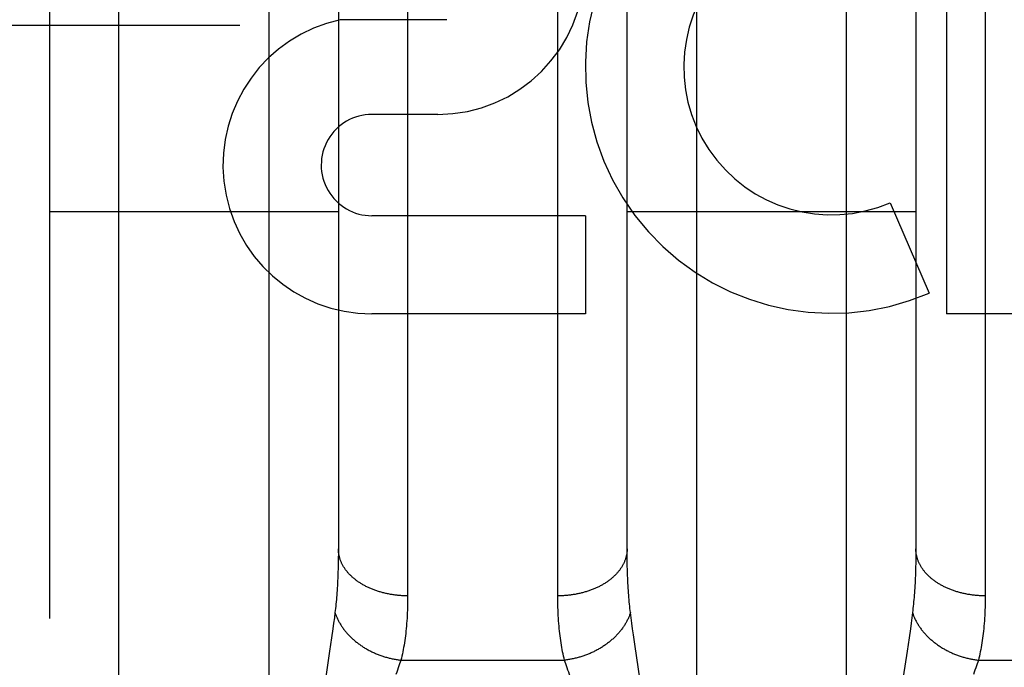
# Model space of a CAD drawing. Header units: inches. Extents: x 0 to 253, y 0 to 164.
# Tile 21 of 97: x 81.803 to 82.23, y 46.565 to 46.845. Entities that reach past the tile are written whole.
import ezdxf

# ---------------------------------------------------------------- set-up
doc = ezdxf.new("R2010")
doc.units = ezdxf.units.IN
doc.header["$LTSCALE"] = 13.9398122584
doc.header["$MEASUREMENT"] = 0
doc.linetypes.add('HIDDEN', pattern=[0.2, 0.1, -0.1])
doc.layers.add('DEFAULT_2', color=8, linetype='HIDDEN')
doc.layers.add('RIGHTHAND_DOOR_ASSEMBLY', color=7, linetype='CONTINUOUS')

msp = doc.modelspace()

# ---------------------------------------------------------------- linework, layer by layer
at = {"layer": 'DEFAULT_2', "color": 8, "linetype": 'HIDDEN'}
msp.add_line((112.5663263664, 46.8429341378), (79.9623263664, 46.8429341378), dxfattribs=at)
at = {"layer": 'RIGHTHAND_DOOR_ASSEMBLY', "color": 8, "linetype": 'HIDDEN'}
for p, q in [((81.8463263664, 46.2254341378), (81.8463263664, 48.0104341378)), ((81.8163263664, 47.9804341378), (81.8163263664, 46.2554415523)), ((81.9113263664, 46.2254341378), (81.9113263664, 47.036227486)), ((82.0963263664, 47.036227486), (82.0963263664, 46.2254341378)), ((82.1613263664, 46.2254341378), (82.1613263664, 47.036227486)), ((81.97132122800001, 46.9414130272), (81.9713263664, 46.5961966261)), ((82.0363306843, 46.5949314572), (82.0363263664, 46.9400851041)), ((82.22132122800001, 46.9414130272), (82.2213263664, 46.5961966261)), ((81.9413237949, 46.923779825), (81.9413263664, 46.6165766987)), ((82.1913263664, 46.9225743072), (82.1913242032, 46.6153569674)), ((82.2045414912, 46.895808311), (82.2045414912, 46.7182124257)), ((81.98832035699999, 46.84548054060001), (81.9420452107, 46.84548054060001)), ((81.9843957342, 46.8045199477), (81.9558829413, 46.8045199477)), ((82.180159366, 46.7663108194), (82.1970851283, 46.7272031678)), ((81.8163263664, 46.7624341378), (81.9413263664, 46.7624341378)), ((82.0482695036, 46.7606504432), (81.9558450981, 46.7606504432)), ((82.0482695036, 46.7606504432), (82.0482695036, 46.7182124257)), ((82.0663263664, 46.7624341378), (82.1913263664, 46.7624341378)), ((82.0482695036, 46.7182124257), (81.9558450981, 46.7182124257)), ((82.3606717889, 46.7182124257), (82.2045414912, 46.7182124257)), ((82.0663350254, 46.61414970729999), (82.0663263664, 46.616576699)), ((82.0663610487, 46.6117724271), (82.0663350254, 46.61414970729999)), ((82.1913242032, 46.6153569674), (82.1913068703, 46.6129548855)), ((81.9412721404, 46.6106022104), (81.9412199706, 46.6082989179)), ((81.9413068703, 46.6129548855), (81.9412721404, 46.6106022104)), ((82.0664044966, 46.6094443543), (82.0663610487, 46.6117724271)), ((82.0664653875, 46.6071659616), (82.0664044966, 46.6094443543)), ((82.1912721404, 46.6106022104), (82.1912199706, 46.6082989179)), ((82.1913068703, 46.6129548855), (82.1912721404, 46.6106022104)), ((82.06654369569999, 46.60493773), (82.0664653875, 46.6071659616)), ((81.9398709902, 46.588935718), (81.9395927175, 46.5867224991)), ((82.0680600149, 46.5867225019), (82.0677817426, 46.588935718)), ((82.1898709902, 46.588935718), (82.1895927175, 46.5867224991)), ((81.9392859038, 46.584395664), (81.9389493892, 46.5819444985)), ((81.9395927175, 46.5867224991), (81.9392859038, 46.584395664)), ((82.0683668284, 46.5843956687), (82.0680600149, 46.5867225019)), ((82.0687033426, 46.58194450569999), (82.0683668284, 46.5843956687)), ((82.1892859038, 46.584395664), (82.1889493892, 46.5819444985)), ((82.1895927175, 46.5867224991), (82.1892859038, 46.584395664)), ((81.9389493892, 46.5819444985), (81.93838815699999, 46.5780196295)), ((82.06906997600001, 46.5793619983), (82.0687033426, 46.58194450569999)), ((82.0696761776, 46.5752278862), (82.06906997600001, 46.5793619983)), ((82.1889493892, 46.5819444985), (82.18838815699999, 46.5780196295)), ((81.93838815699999, 46.5780196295), (81.9375372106, 46.5722977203)), ((82.0720428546, 46.5595122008), (82.0696761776, 46.5752278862)), ((82.18838815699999, 46.5780196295), (82.1875372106, 46.5722977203)), ((81.9375372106, 46.5722977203), (81.935853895, 46.5611579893)), ((82.1875372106, 46.5722977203), (82.185853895, 46.5611579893)), ((81.9684156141, 46.5683758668), (82.0392371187, 46.5683758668)), ((82.2184156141, 46.5683758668), (82.2892371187, 46.5683758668))]:
    msp.add_line(p, q, dxfattribs=at)
for points in [[(82.0663263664, 46.6165766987), (82.0663289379, 46.92377982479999), (82.0663366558, 46.9249884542)], [(81.9413263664, 46.616576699), (81.9413177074, 46.6141497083), (81.9413068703, 46.6129548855)], [(81.9713263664, 46.5961966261), (81.9709056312, 46.59619863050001), (81.9704849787, 46.5962046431), (81.9700644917, 46.5962146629), (81.969644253, 46.5962286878), (81.9692243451, 46.596246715), (81.96880485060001, 46.5962687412), (81.9683858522, 46.5962947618), (81.9679674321, 46.59632477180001), (81.9675496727, 46.5963587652), (81.9671326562, 46.5963967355), (81.9667164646, 46.5964386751), (81.9663011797, 46.5964845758), (81.9658868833, 46.59653442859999), (81.9654736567, 46.59658822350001), (81.96506158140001, 46.59664595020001), (81.9646507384, 46.5967075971), (81.9642412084, 46.5967731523), (81.9638330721, 46.59684260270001), (81.9634264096, 46.5969159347), (81.9630213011, 46.59699313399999), (81.9626178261, 46.59707418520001), (81.962216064, 46.5971590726), (81.961816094, 46.59724777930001), (81.9614179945, 46.59734028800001), (81.961021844, 46.5974365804), (81.9606277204, 46.5975366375), (81.9602357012, 46.5976404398), (81.9598458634, 46.5977479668), (81.9594582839, 46.5978591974), (81.9590730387, 46.5979741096), (81.9586902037, 46.5980926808), (81.9583098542, 46.5982148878), (81.957932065, 46.5983407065), (81.9575569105, 46.5984701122), (81.9571844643, 46.59860307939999), (81.9568147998, 46.5987395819), (81.9564479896, 46.5988795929), (81.956084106, 46.5990230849), (81.9557232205, 46.5991700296), (81.9553654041, 46.59932039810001), (81.9550107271, 46.5994741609), (81.95465925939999, 46.59963128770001), (81.95431107, 46.5997917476), (81.9539662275, 46.5999555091), (81.95362479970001, 46.6001225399), (81.95328685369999, 46.6002928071), (81.952952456, 46.60046627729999), (81.9526216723, 46.60064291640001), (81.9522945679, 46.6008226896), (81.9519712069, 46.6010055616), (81.951651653, 46.60119149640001), (81.9513359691, 46.6013804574), (81.9510242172, 46.6015724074), (81.9507164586, 46.6017673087), (81.950412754, 46.601965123), (81.950113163, 46.6021658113), (81.9498177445, 46.6023693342), (81.94952655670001, 46.6025756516), (81.94923965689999, 46.602784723), (81.9489571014, 46.6029965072), (81.948678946, 46.6032109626), (81.9484052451, 46.603428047), (81.9481360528, 46.60364771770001), (81.94787142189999, 46.60386993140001), (81.9476114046, 46.6040946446), (81.9473560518, 46.6043218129), (81.94710541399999, 46.6045513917), (81.9468595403, 46.6047833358), (81.9466184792, 46.60501759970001), (81.946382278, 46.6052541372), (81.9461509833, 46.60549290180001), (81.9459246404, 46.60573384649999), (81.945703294, 46.605976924), (81.9454869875, 46.6062220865), (81.9452757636, 46.60646928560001), (81.9450696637, 46.6067184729), (81.9448687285, 46.6069695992), (81.94467299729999, 46.6072226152), (81.94448250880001, 46.6074774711), (81.9442973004, 46.6077341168), (81.9441174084, 46.60799250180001), (81.9439428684, 46.6082525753), (81.9437737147, 46.6085142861), (81.9436099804, 46.60877758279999), (81.9434516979, 46.60904241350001), (81.9432988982, 46.6093087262), (81.9431516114, 46.6095764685), (81.94300986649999, 46.60984558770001), (81.94287369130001, 46.6101160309), (81.9427431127, 46.61038774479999), (81.9426181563, 46.6106606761), (81.9424988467, 46.6109347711), (81.9423852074, 46.6112099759), (81.9422772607, 46.6114862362), (81.9421750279, 46.6117634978), (81.942078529, 46.6120417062), (81.9419877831, 46.61232080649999), (81.94190280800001, 46.612600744), (81.9418236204, 46.6128814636), (81.9417502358, 46.61316291), (81.9416826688, 46.6134450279), (81.9416209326, 46.6137277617), (81.94156503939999, 46.614011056), (81.9415150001, 46.61429485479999), (81.9414708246, 46.6145791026), (81.94143252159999, 46.6148637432), (81.9414000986, 46.6151487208), (81.9413735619, 46.6154339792), (81.9413529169, 46.61571946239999), (81.94133816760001, 46.6160051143), (81.94132931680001, 46.6162908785), (81.9413263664, 46.616576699)], [(82.0663263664, 46.616576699), (82.0663234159, 46.6162908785), (82.0663145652, 46.6160051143), (82.0662998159, 46.61571946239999), (82.0662791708, 46.6154339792), (82.0662526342, 46.6151487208), (82.0662202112, 46.6148637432), (82.0661819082, 46.6145791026), (82.0661377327, 46.61429485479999), (82.06608769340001, 46.614011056), (82.06603180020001, 46.6137277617), (82.065970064, 46.6134450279), (82.065902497, 46.61316291), (82.0658291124, 46.6128814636), (82.0657499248, 46.612600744), (82.06566494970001, 46.61232080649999), (82.0655742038, 46.6120417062), (82.0654777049, 46.6117634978), (82.0653754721, 46.6114862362), (82.0652675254, 46.6112099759), (82.06515388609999, 46.6109347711), (82.0650345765, 46.6106606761), (82.0649096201, 46.61038774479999), (82.0647790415, 46.6101160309), (82.0646428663, 46.60984558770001), (82.0645011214, 46.6095764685), (82.0643538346, 46.6093087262), (82.0642010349, 46.60904241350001), (82.0640427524, 46.60877758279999), (82.06387901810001, 46.6085142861), (82.06370986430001, 46.6082525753), (82.0635353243, 46.60799250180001), (82.0633554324, 46.6077341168), (82.06317022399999, 46.6074774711), (82.06297973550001, 46.6072226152), (82.0627840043, 46.6069695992), (82.0625830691, 46.6067184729), (82.0623769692, 46.60646928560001), (82.0621657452, 46.6062220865), (82.0619494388, 46.605976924), (82.0617280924, 46.60573384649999), (82.0615017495, 46.60549290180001), (82.0612704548, 46.6052541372), (82.0610342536, 46.60501759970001), (82.0607931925, 46.6047833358), (82.0605473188, 46.6045513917), (82.060296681, 46.6043218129), (82.0600413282, 46.6040946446), (82.05978131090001, 46.60386993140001), (82.05951668, 46.60364771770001), (82.0592474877, 46.603428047), (82.05897378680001, 46.6032109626), (82.0586956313, 46.6029965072), (82.0584130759, 46.602784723), (82.0581261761, 46.6025756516), (82.0578349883, 46.6023693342), (82.0575395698, 46.6021658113), (82.0572399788, 46.601965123), (82.0569362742, 46.6017673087), (82.05662851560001, 46.6015724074), (82.0563167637, 46.6013804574), (82.0560010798, 46.60119149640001), (82.0556815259, 46.6010055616), (82.0553581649, 46.6008226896), (82.0550310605, 46.60064291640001), (82.0547002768, 46.60046627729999), (82.0543658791, 46.6002928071), (82.0540279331, 46.6001225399), (82.05368650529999, 46.5999555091), (82.0533416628, 46.5997917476), (82.05299347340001, 46.59963128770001), (82.0526420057, 46.5994741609), (82.0522873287, 46.59932039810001), (82.05192951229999, 46.5991700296), (82.0515686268, 46.5990230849), (82.0512047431, 46.5988795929), (82.050837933, 46.5987395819), (82.0504682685, 46.59860307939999), (82.0500958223, 46.5984701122), (82.0497206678, 46.5983407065), (82.0493428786, 46.5982148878), (82.0489625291, 46.5980926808), (82.0485796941, 46.5979741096), (82.0481944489, 46.5978591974), (82.04780686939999, 46.5977479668), (82.0474170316, 46.5976404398), (82.0470250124, 46.5975366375), (82.0466308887, 46.5974365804), (82.0462347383, 46.59734028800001), (82.0458366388, 46.59724777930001), (82.04543666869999, 46.5971590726), (82.0450349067, 46.59707418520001), (82.0446314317, 46.59699313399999), (82.0442263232, 46.5969159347), (82.0438196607, 46.59684260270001), (82.0434115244, 46.5967731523), (82.0430019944, 46.5967075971), (82.0425911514, 46.59664595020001), (82.0421790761, 46.59658822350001), (82.0417658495, 46.59653442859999), (82.0413515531, 46.5964845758), (82.0409362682, 46.5964386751), (82.0405200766, 46.5963967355), (82.04010306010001, 46.5963587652), (82.0396853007, 46.59632477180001), (82.03926688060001, 46.5962947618), (82.0388478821, 46.5962687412), (82.03842838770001, 46.596246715), (82.0380084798, 46.5962286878), (82.0375882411, 46.5962146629), (82.0371677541, 46.5962046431), (82.0367471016, 46.59619863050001), (82.0363263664, 46.5961966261)], [(82.2213263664, 46.5961966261), (82.2209056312, 46.59619863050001), (82.2204849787, 46.5962046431), (82.2200644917, 46.5962146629), (82.219644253, 46.5962286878), (82.2192243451, 46.596246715), (82.21880485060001, 46.5962687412), (82.2183858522, 46.5962947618), (82.2179674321, 46.59632477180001), (82.2175496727, 46.5963587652), (82.2171326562, 46.5963967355), (82.2167164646, 46.5964386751), (82.2163011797, 46.5964845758), (82.2158868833, 46.59653442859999), (82.2154736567, 46.59658822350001), (82.21506158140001, 46.59664595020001), (82.2146507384, 46.5967075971), (82.2142412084, 46.5967731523), (82.2138330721, 46.59684260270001), (82.2134264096, 46.5969159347), (82.2130213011, 46.59699313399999), (82.2126178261, 46.59707418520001), (82.212216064, 46.5971590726), (82.211816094, 46.59724777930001), (82.2114179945, 46.59734028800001), (82.211021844, 46.5974365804), (82.2106277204, 46.5975366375), (82.2102357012, 46.5976404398), (82.2098458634, 46.5977479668), (82.2094582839, 46.5978591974), (82.2090730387, 46.5979741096), (82.2086902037, 46.5980926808), (82.2083098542, 46.5982148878), (82.207932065, 46.5983407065), (82.2075569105, 46.5984701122), (82.2071844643, 46.59860307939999), (82.2068147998, 46.5987395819), (82.2064479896, 46.5988795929), (82.206084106, 46.5990230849), (82.2057232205, 46.5991700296), (82.2053654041, 46.59932039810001), (82.2050107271, 46.5994741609), (82.20465925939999, 46.59963128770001), (82.20431107, 46.5997917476), (82.2039662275, 46.5999555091), (82.20362479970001, 46.6001225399), (82.20328685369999, 46.6002928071), (82.202952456, 46.60046627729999), (82.2026216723, 46.60064291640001), (82.2022945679, 46.6008226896), (82.2019712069, 46.6010055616), (82.201651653, 46.60119149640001), (82.2013359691, 46.6013804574), (82.2010242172, 46.6015724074), (82.2007164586, 46.6017673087), (82.200412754, 46.601965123), (82.200113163, 46.6021658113), (82.1998177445, 46.6023693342), (82.19952655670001, 46.6025756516), (82.19923965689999, 46.602784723), (82.1989571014, 46.6029965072), (82.198678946, 46.6032109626), (82.1984052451, 46.603428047), (82.1981360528, 46.60364771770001), (82.19787142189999, 46.60386993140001), (82.1976114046, 46.6040946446), (82.1973560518, 46.6043218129), (82.19710541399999, 46.6045513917), (82.1968595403, 46.6047833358), (82.1966184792, 46.60501759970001), (82.196382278, 46.6052541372), (82.1961509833, 46.60549290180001), (82.1959246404, 46.60573384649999), (82.195703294, 46.605976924), (82.1954869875, 46.6062220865), (82.1952757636, 46.60646928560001), (82.1950696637, 46.6067184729), (82.1948687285, 46.6069695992), (82.19467299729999, 46.6072226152), (82.19448250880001, 46.6074774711), (82.1942973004, 46.6077341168), (82.1941174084, 46.60799250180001), (82.1939428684, 46.6082525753), (82.1937737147, 46.6085142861), (82.1936099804, 46.60877758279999), (82.1934516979, 46.60904241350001), (82.1932988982, 46.6093087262), (82.1931516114, 46.6095764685), (82.19300986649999, 46.60984558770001), (82.19287369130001, 46.6101160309), (82.1927431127, 46.61038774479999), (82.1926181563, 46.6106606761), (82.1924988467, 46.6109347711), (82.1923852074, 46.6112099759), (82.1922772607, 46.6114862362), (82.1921750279, 46.6117634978), (82.192078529, 46.6120417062), (82.1919877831, 46.61232080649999), (82.19190280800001, 46.612600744), (82.1918236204, 46.6128814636), (82.1917502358, 46.61316291), (82.1916826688, 46.6134450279), (82.1916209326, 46.6137277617), (82.19156503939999, 46.614011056), (82.1915150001, 46.61429485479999), (82.1914708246, 46.6145791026), (82.19143252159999, 46.6148637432), (82.1914000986, 46.6151487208), (82.1913735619, 46.6154339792), (82.1913529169, 46.61571946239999), (82.19133816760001, 46.6160051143), (82.19132931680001, 46.6162908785), (82.1913263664, 46.616576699)], [(81.9412199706, 46.6082989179), (81.9411503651, 46.6060455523), (81.9411090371, 46.60493773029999), (81.9410633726, 46.6038425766), (81.9410133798, 46.6027600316), (81.9409590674, 46.6016900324), (81.9409004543, 46.6006326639), (81.9408375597, 46.5995879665), (81.94077040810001, 46.59855600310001), (81.94069903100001, 46.5975368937), (81.94062344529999, 46.5965304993), (81.94054366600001, 46.595536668), (81.9404597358, 46.5945555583), (81.9403717, 46.5935873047), (81.9402795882, 46.5926318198), (81.9401834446, 46.59168914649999), (81.9400832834, 46.5907590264), (81.9399791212, 46.5898412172), (81.9398709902, 46.588935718)], [(82.0677817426, 46.588935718), (82.0676736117, 46.5898412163), (82.0675694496, 46.590759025), (82.0674692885, 46.59168914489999), (82.0673731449, 46.5926318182), (82.0672810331, 46.5935873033), (82.0671929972, 46.5945555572), (82.067109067, 46.595536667), (82.06702928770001, 46.5965304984), (82.06695370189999, 46.59753689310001), (82.06688232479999, 46.5985560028), (82.0668151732, 46.5995879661), (82.06675227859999, 46.6006326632), (82.0666936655, 46.6016900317), (82.0666393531, 46.6027600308), (82.0665893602, 46.6038425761), (82.06654369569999, 46.60493773)], [(82.1912199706, 46.6082989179), (82.1911503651, 46.6060455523), (82.1911090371, 46.60493773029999), (82.1910633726, 46.6038425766), (82.1910133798, 46.6027600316), (82.1909590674, 46.6016900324), (82.1909004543, 46.6006326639), (82.1908375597, 46.5995879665), (82.19077040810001, 46.59855600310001), (82.19069903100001, 46.5975368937), (82.19062344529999, 46.5965304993), (82.19054366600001, 46.595536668), (82.1904597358, 46.5945555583), (82.1903717, 46.5935873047), (82.1902795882, 46.5926318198), (82.1901834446, 46.59168914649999), (82.1900832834, 46.5907590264), (82.1899791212, 46.5898412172), (82.1898709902, 46.588935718)], [(81.9713263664, 46.5961966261), (81.9713220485, 46.594931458), (81.9713090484, 46.5936822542), (81.9712873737, 46.592448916), (81.9712570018, 46.5912313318), (81.9712179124, 46.590029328), (81.97117010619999, 46.5888429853), (81.9711135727, 46.5876723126), (81.9710483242, 46.5865173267), (81.9709743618, 46.58537804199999), (81.97089170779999, 46.5842544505), (81.9708003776, 46.58314657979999), (81.970700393, 46.5820543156), (81.9705917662, 46.580977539), (81.97047454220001, 46.5799162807), (81.97034875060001, 46.5788705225), (81.97021444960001, 46.5778402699), (81.9700716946, 46.5768255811), (81.9699205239, 46.575826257), (81.9697609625, 46.5748420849), (81.9695931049, 46.5738731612), (81.9694170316, 46.57291955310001), (81.9692328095, 46.57198111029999), (81.9690405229, 46.5710578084), (81.9688402, 46.5701493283), (81.9686319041, 46.5692553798), (81.9684156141, 46.5683758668)], [(82.0392371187, 46.5683758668), (82.03902082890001, 46.5692553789), (82.0388125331, 46.57014932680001), (82.0386122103, 46.57105780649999), (82.0384199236, 46.5719811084), (82.0382357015, 46.57291955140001), (82.0380596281, 46.57387315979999), (82.0378917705, 46.5748420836), (82.0377322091, 46.5758262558), (82.0375810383, 46.5768255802), (82.0374382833, 46.5778402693), (82.03730398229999, 46.57887052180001), (82.03717819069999, 46.5799162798), (82.0370609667, 46.580977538), (82.0369523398, 46.5820543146), (82.0368523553, 46.5831465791), (82.036761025, 46.5842544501), (82.03667837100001, 46.58537804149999), (82.0366044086, 46.58651732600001), (82.0365391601, 46.5876723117), (82.0364826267, 46.5888429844), (82.0364348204, 46.5900293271), (82.036395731, 46.5912313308), (82.0363653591, 46.59244891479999), (82.0363436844, 46.593682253), (82.0363306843, 46.5949314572)], [(82.2213263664, 46.5961966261), (82.2213220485, 46.594931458), (82.2213090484, 46.5936822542), (82.2212873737, 46.592448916), (82.2212570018, 46.5912313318), (82.2212179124, 46.590029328), (82.22117010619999, 46.5888429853), (82.2211135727, 46.5876723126), (82.2210483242, 46.5865173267), (82.2209743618, 46.58537804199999), (82.22089170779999, 46.5842544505), (82.2208003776, 46.58314657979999), (82.220700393, 46.5820543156), (82.2205917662, 46.580977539), (82.22047454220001, 46.5799162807), (82.22034875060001, 46.5788705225), (82.22021444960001, 46.5778402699), (82.2200716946, 46.5768255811), (82.2199205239, 46.575826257), (82.2197609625, 46.5748420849), (82.2195931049, 46.5738731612), (82.2194170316, 46.57291955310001), (82.2192328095, 46.57198111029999), (82.2190405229, 46.5710578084), (82.2188402, 46.5701493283), (82.2186319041, 46.5692553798), (82.2184156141, 46.5683758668)], [(81.9398709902, 46.588935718), (81.9399822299, 46.5886013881), (81.9400992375, 46.5882677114), (81.9402219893, 46.5879347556), (81.9403504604, 46.5876025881), (81.9404846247, 46.5872712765), (81.94062445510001, 46.5869408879), (81.940769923, 46.5866114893), (81.9409209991, 46.5862831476), (81.9410776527, 46.58595592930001), (81.941239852, 46.5856299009), (81.9414075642, 46.5853051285), (81.9415807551, 46.5849816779), (81.9417593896, 46.5846596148), (81.9419434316, 46.58433900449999), (81.94213284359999, 46.584019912), (81.9423275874, 46.5837024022), (81.9425276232, 46.5833865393), (81.9427329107, 46.5830723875), (81.942943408, 46.5827600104), (81.9431590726, 46.5824494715), (81.94337986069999, 46.5821408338), (81.9436057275, 46.5818341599), (81.9438366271, 46.58152951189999), (81.94407251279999, 46.5812269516), (81.9443133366, 46.5809265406), (81.94455904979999, 46.5806283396), (81.9448096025, 46.5803324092), (81.9450649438, 46.58003880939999), (81.94532502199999, 46.57974759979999), (81.9455897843, 46.5794588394), (81.9458591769, 46.57917258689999), (81.9461331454, 46.57888890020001), (81.9464116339, 46.578607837), (81.9466945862, 46.5783294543), (81.9469819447, 46.5780538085), (81.94727365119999, 46.5777809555), (81.9475696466, 46.5775109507), (81.9478698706, 46.5772438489), (81.9481742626, 46.5769797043), (81.9484827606, 46.5767185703), (81.9487953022, 46.5764605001), (81.9491118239, 46.576205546), (81.9494322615, 46.5759537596), (81.9497565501, 46.5757051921), (81.9500846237, 46.5754598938), (81.95041641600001, 46.5752179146), (81.9507518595, 46.5749793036), (81.9510908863, 46.57474410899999), (81.9514334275, 46.5745123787), (81.9517794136, 46.5742841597), (81.9521287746, 46.5740594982), (81.95248143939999, 46.57383843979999), (81.9528373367, 46.57362102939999), (81.953196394, 46.5734073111), (81.9535585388, 46.5731973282), (81.9539236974, 46.5729911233), (81.9542917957, 46.5727887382), (81.9546627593, 46.5725902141), (81.9550365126, 46.5723955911), (81.95541298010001, 46.5722049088), (81.9557920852, 46.5720182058), (81.9561737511, 46.5718355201), (81.9565579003, 46.5716568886), (81.956944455, 46.5714823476), (81.9573333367, 46.5713119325), (81.9577244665, 46.571145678), (81.9581177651, 46.5709836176), (81.95851315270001, 46.57082578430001), (81.958910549, 46.5706722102), (81.95930987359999, 46.5705229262), (81.9597110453, 46.5703779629), (81.9601139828, 46.5702373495), (81.9605186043, 46.5701011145), (81.9609248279, 46.5699692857), (81.9613325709, 46.5698418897), (81.9617417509, 46.5697189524), (81.9621522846, 46.5696004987), (81.962564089, 46.56948655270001), (81.96297708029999, 46.5693771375), (81.9633911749, 46.56927227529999), (81.9638062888, 46.5691719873), (81.96422233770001, 46.5690762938), (81.9646392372, 46.56898521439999), (81.9650569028, 46.5688987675), (81.9654752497, 46.5688169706), (81.9658941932, 46.5687398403), (81.9663136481, 46.56866739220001), (81.9667335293, 46.56859964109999), (81.9671537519, 46.5685366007), (81.9675742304, 46.5684782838), (81.9679948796, 46.56842470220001), (81.9684156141, 46.5683758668)], [(82.0677817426, 46.588935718), (82.0676705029, 46.5886013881), (82.0675534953, 46.5882677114), (82.0674307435, 46.5879347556), (82.0673022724, 46.5876025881), (82.0671681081, 46.5872712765), (82.0670282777, 46.5869408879), (82.06688280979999, 46.5866114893), (82.0667317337, 46.5862831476), (82.06657508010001, 46.58595592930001), (82.0664128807, 46.5856299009), (82.06624516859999, 46.5853051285), (82.0660719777, 46.5849816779), (82.0658933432, 46.5846596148), (82.0657093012, 46.58433900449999), (82.0655198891, 46.584019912), (82.0653251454, 46.5837024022), (82.0651251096, 46.5833865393), (82.0649198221, 46.5830723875), (82.06470932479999, 46.5827600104), (82.0644936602, 46.5824494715), (82.0642728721, 46.5821408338), (82.0640470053, 46.5818341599), (82.0638161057, 46.58152951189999), (82.06358022, 46.5812269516), (82.06333939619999, 46.5809265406), (82.063093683, 46.5806283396), (82.0628431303, 46.5803324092), (82.06258778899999, 46.58003880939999), (82.0623277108, 46.57974759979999), (82.0620629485, 46.5794588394), (82.0617935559, 46.57917258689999), (82.0615195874, 46.57888890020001), (82.0612410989, 46.578607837), (82.0609581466, 46.5783294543), (82.0606707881, 46.5780538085), (82.0603790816, 46.5777809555), (82.0600830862, 46.5775109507), (82.05978286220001, 46.5772438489), (82.0594784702, 46.5769797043), (82.0591699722, 46.5767185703), (82.0588574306, 46.5764605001), (82.0585409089, 46.576205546), (82.0582204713, 46.5759537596), (82.0578961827, 46.5757051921), (82.057568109, 46.5754598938), (82.0572363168, 46.5752179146), (82.0569008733, 46.5749793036), (82.0565618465, 46.57474410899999), (82.0562193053, 46.5745123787), (82.0558733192, 46.5742841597), (82.0555239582, 46.5740594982), (82.05517129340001, 46.57383843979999), (82.0548153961, 46.57362102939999), (82.05445633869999, 46.5734073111), (82.054094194, 46.5731973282), (82.0537290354, 46.5729911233), (82.053360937, 46.5727887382), (82.0529899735, 46.5725902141), (82.05261622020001, 46.5723955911), (82.0522397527, 46.5722049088), (82.05186064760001, 46.5720182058), (82.0514789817, 46.5718355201), (82.0510948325, 46.5716568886), (82.0507082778, 46.5714823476), (82.0503193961, 46.5713119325), (82.0499282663, 46.571145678), (82.0495349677, 46.5709836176), (82.0491395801, 46.57082578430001), (82.0487421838, 46.5706722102), (82.0483428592, 46.5705229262), (82.0479416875, 46.5703779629), (82.04753875, 46.5702373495), (82.0471341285, 46.5701011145), (82.0467279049, 46.5699692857), (82.0463201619, 46.5698418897), (82.0459109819, 46.5697189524), (82.0455004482, 46.5696004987), (82.0450886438, 46.56948655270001), (82.0446756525, 46.5693771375), (82.0442615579, 46.56927227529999), (82.043846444, 46.5691719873), (82.0434303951, 46.5690762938), (82.04301349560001, 46.56898521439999), (82.04259583, 46.5688987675), (82.042177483, 46.5688169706), (82.0417585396, 46.5687398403), (82.0413390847, 46.56866739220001), (82.04091920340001, 46.56859964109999), (82.0404989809, 46.5685366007), (82.0400785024, 46.5684782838), (82.0396578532, 46.56842470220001), (82.0392371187, 46.5683758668)], [(82.1898709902, 46.588935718), (82.1899822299, 46.5886013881), (82.1900992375, 46.5882677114), (82.1902219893, 46.5879347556), (82.1903504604, 46.5876025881), (82.1904846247, 46.5872712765), (82.19062445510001, 46.5869408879), (82.190769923, 46.5866114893), (82.1909209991, 46.5862831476), (82.1910776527, 46.58595592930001), (82.191239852, 46.5856299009), (82.1914075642, 46.5853051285), (82.1915807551, 46.5849816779), (82.1917593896, 46.5846596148), (82.1919434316, 46.58433900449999), (82.19213284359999, 46.584019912), (82.1923275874, 46.5837024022), (82.1925276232, 46.5833865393), (82.1927329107, 46.5830723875), (82.192943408, 46.5827600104), (82.1931590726, 46.5824494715), (82.19337986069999, 46.5821408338), (82.1936057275, 46.5818341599), (82.1938366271, 46.58152951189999), (82.19407251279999, 46.5812269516), (82.1943133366, 46.5809265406), (82.19455904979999, 46.5806283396), (82.1948096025, 46.5803324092), (82.1950649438, 46.58003880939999), (82.19532502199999, 46.57974759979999), (82.1955897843, 46.5794588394), (82.1958591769, 46.57917258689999), (82.1961331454, 46.57888890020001), (82.1964116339, 46.578607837), (82.1966945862, 46.5783294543), (82.1969819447, 46.5780538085), (82.19727365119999, 46.5777809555), (82.1975696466, 46.5775109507), (82.1978698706, 46.5772438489), (82.1981742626, 46.5769797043), (82.1984827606, 46.5767185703), (82.1987953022, 46.5764605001), (82.1991118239, 46.576205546), (82.1994322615, 46.5759537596), (82.1997565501, 46.5757051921), (82.2000846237, 46.5754598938), (82.20041641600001, 46.5752179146), (82.2007518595, 46.5749793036), (82.2010908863, 46.57474410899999), (82.2014334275, 46.5745123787), (82.2017794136, 46.5742841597), (82.2021287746, 46.5740594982), (82.20248143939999, 46.57383843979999), (82.2028373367, 46.57362102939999), (82.203196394, 46.5734073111), (82.2035585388, 46.5731973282), (82.2039236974, 46.5729911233), (82.2042917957, 46.5727887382), (82.2046627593, 46.5725902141), (82.2050365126, 46.5723955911), (82.20541298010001, 46.5722049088), (82.2057920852, 46.5720182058), (82.2061737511, 46.5718355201), (82.2065579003, 46.5716568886), (82.206944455, 46.5714823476), (82.2073333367, 46.5713119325), (82.2077244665, 46.571145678), (82.2081177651, 46.5709836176), (82.20851315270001, 46.57082578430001), (82.208910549, 46.5706722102), (82.20930987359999, 46.5705229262), (82.2097110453, 46.5703779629), (82.2101139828, 46.5702373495), (82.2105186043, 46.5701011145), (82.2109248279, 46.5699692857), (82.2113325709, 46.5698418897), (82.2117417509, 46.5697189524), (82.2121522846, 46.5696004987), (82.212564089, 46.56948655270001), (82.21297708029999, 46.5693771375), (82.2133911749, 46.56927227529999), (82.2138062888, 46.5691719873), (82.21422233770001, 46.5690762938), (82.2146392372, 46.56898521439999), (82.2150569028, 46.5688987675), (82.2154752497, 46.5688169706), (82.2158941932, 46.5687398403), (82.2163136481, 46.56866739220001), (82.2167335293, 46.56859964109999), (82.2171537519, 46.5685366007), (82.2175742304, 46.5684782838), (82.2179948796, 46.56842470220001), (82.2184156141, 46.5683758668)], [(81.9684156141, 46.5683758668), (81.968144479, 46.5675596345), (81.9678590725, 46.5667215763), (81.9675595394, 46.56586171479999), (81.9672454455, 46.56497862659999), (81.9669164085, 46.5640710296), (81.9665724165, 46.5631383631), (81.9662132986, 46.5621798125)], [(82.04260686, 46.5591425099), (82.0418135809, 46.5611947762), (82.0414394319, 46.56217981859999), (82.0410803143, 46.56313836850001), (82.0407363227, 46.5640710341), (82.04040728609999, 46.5649786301), (82.0400931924, 46.5658617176), (82.0397936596, 46.5667215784), (82.0395082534, 46.5675596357), (82.0392371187, 46.5683758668)], [(82.2184156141, 46.5683758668), (82.218144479, 46.5675596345), (82.2178590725, 46.5667215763), (82.2175595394, 46.56586171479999), (82.2172454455, 46.56497862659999), (82.2169164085, 46.5640710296), (82.2165724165, 46.5631383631), (82.2162132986, 46.5621798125)]]:
    msp.add_lwpolyline(points, dxfattribs=at)
for centre, radius, start, end in [((81.9843957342, 46.8679770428), 0.063457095, 270, 90), ((82.154773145, 46.8249675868), 0.1065278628, 64.2636228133, 293.4027352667), ((82.154773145, 46.8249675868), 0.0639146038, 54.889478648, 293.4026089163), ((81.95575800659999, 46.7825852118), 0.0643728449, 102.2994751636, 270.0775167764), ((81.9558450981, 46.7825852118), 0.0219347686, 89.9011497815, 270)]:
    msp.add_arc(centre, radius, start, end, dxfattribs=at)

doc.saveas('drawing.dxf')
